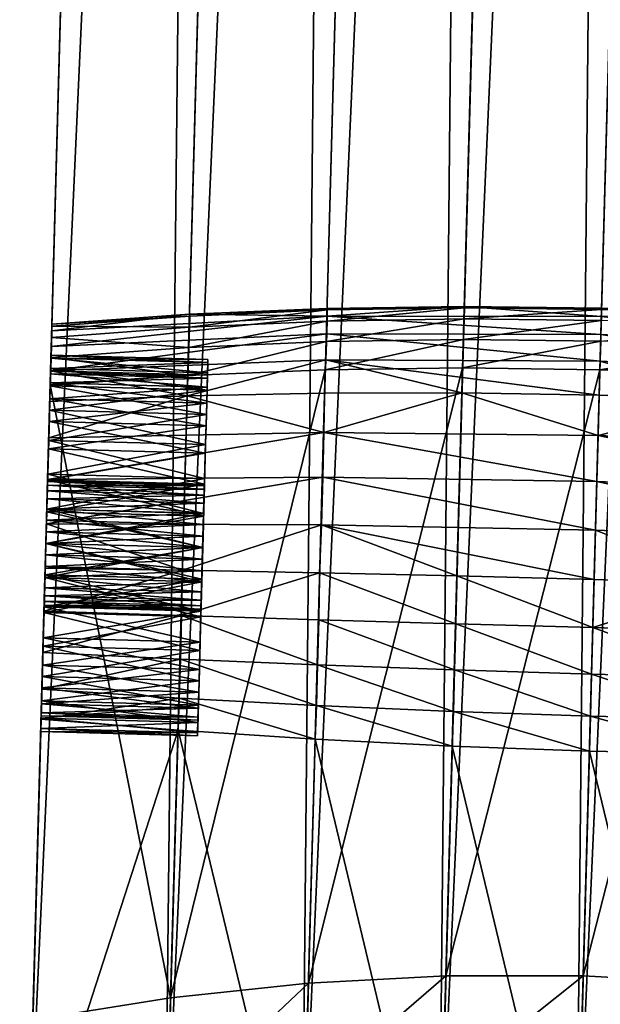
# Model space of a CAD drawing. Header units: millimetres. Extents: x -265 to 265, y -281 to 271.
# Tile 18 of 187: x -264 to -245, y -94 to -62. Entities that reach past the tile are written whole.
import ezdxf

# ---------------------------------------------------------------- set-up
doc = ezdxf.new("R2010")
doc.units = ezdxf.units.MM
doc.header["$MEASUREMENT"] = 0
doc.layers.add('Výchozí', color=7, linetype='Continuous', true_color=0x000000)

msp = doc.modelspace()

# ---------------------------------------------------------------- meshes
at = {"layer": 'Výchozí'}
mesh = msp.add_polyface(dxfattribs=at)
corners = [(-221.936, 142.486, 631.806), (-228.629, -100.823, 645.978), (-228.632, -100.923, 643.981), (-263.615, -99.861, 645.978), (-256.923, 143.448, 631.806), (-263.618, -99.961, 643.981), (-254.877, -100.351, 640.984), (-259.249, -100.168, 642.232), (-252.53, 144.093, 630.014), (-248.142, 144.52, 628.735), (-250.504, -100.509, 640.235), (-243.758, 144.727, 627.968), (-246.13, -100.642, 639.986), (-241.757, -100.749, 640.236), (-239.381, 144.716, 627.713), (-235.012, 144.486, 627.97), (-237.384, -100.832, 640.986), (-230.648, 144.037, 628.738), (-233.009, -100.89, 642.234), (-226.29, 143.371, 630.016), (-263.618, -99.961, 643.981), (-256.923, 143.448, 631.806), (-254.074, -71.596, 451.005), (-249.699, -71.526, 450.995), (-249.706, -71.483, 449.441), (-254.085, -71.548, 449.48), (-245.33, -71.542, 449.428), (-245.331, -71.583, 450.992), (-221.936, 142.486, 631.806), (-228.632, -100.923, 643.981), (-240.968, -71.766, 450.996), (-245.337, -71.805, 447.886), (-247.737, 159.208, 636.013), (-252.093, 160.005, 634.727), (-259.241, -99.894, 647.727), (-254.866, -99.952, 648.976), (-243.374, 158.681, 636.784), (-250.491, -100.035, 649.724), (-239.004, 158.426, 637.04), (-246.117, -100.142, 649.973), (-234.628, 158.441, 636.782), (-241.744, -100.275, 649.723), (-230.244, 158.728, 636.011), (-237.373, -100.433, 648.974), (-225.853, 159.284, 634.725), (-233.001, -100.616, 647.725), (-256.438, 161.074, 632.927), (-263.615, -99.861, 645.978), (-228.629, -100.823, 645.978)]
mesh.append_faces([[corners[k] for k in face] for face in [(0, 1, 2, 2), (3, 4, 5, 5), (6, 7, 8, 8), (6, 8, 9, 9), (10, 6, 9, 9), (10, 9, 11, 11), (12, 10, 11, 11), (13, 12, 14, 14), (13, 14, 15, 15), (16, 13, 15, 15), (16, 15, 17, 17), (18, 16, 17, 17), (18, 17, 19, 19), (20, 21, 8, 8), (20, 8, 7, 7), (22, 23, 24, 24), (22, 24, 25, 25), (26, 24, 23, 23), (26, 23, 27, 27), (18, 19, 28, 28), (18, 28, 29, 29), (30, 26, 27, 27), (31, 24, 26, 26), (32, 33, 34, 34), (32, 34, 35, 35), (36, 32, 35, 35), (36, 35, 37, 37), (38, 36, 37, 37), (38, 37, 39, 39), (40, 38, 39, 39), (40, 39, 41, 41), (42, 40, 41, 41), (42, 41, 43, 43), (44, 42, 43, 43), (44, 43, 45, 45), (46, 47, 34, 34), (44, 45, 48, 48)]])
mesh = msp.add_polyface(dxfattribs=at)
corners = [(-221.451, 160.112, 632.927), (-221.936, 142.486, 631.806), (-221.629, 153.629, 630.459), (-221.478, 159.15, 629.19), (-228.629, -100.823, 645.978), (-256.616, 154.592, 630.459), (-256.923, 143.448, 631.806), (-256.438, 161.074, 632.927), (-263.615, -99.861, 645.978), (-256.464, 160.113, 629.19), (-247.838, 155.004, 627.51), (-252.221, 154.853, 628.738), (-252.071, 160.186, 627.544), (-248.142, 144.52, 628.735), (-252.53, 144.093, 630.014), (-243.465, 155.047, 626.775), (-247.691, 160.203, 626.371), (-243.758, 144.727, 627.968), (-239.099, 154.981, 626.531), (-243.322, 160.166, 625.669), (-239.381, 144.716, 627.713), (-246.13, -100.642, 639.986), (-234.737, 154.807, 626.777), (-238.959, 160.073, 625.436), (-234.599, 159.925, 625.67), (-235.012, 144.486, 627.97), (-230.375, 154.524, 627.513), (-230.235, 159.723, 626.373), (-230.648, 144.037, 628.738), (-226.007, 154.131, 628.74), (-225.864, 159.464, 627.546), (-226.29, 143.371, 630.016), (-256.616, 154.592, 630.459), (-256.923, 143.448, 631.806), (-221.478, 159.15, 629.19), (-221.629, 153.629, 630.459), (-221.936, 142.486, 631.806), (-256.438, 161.074, 632.927), (-259.241, -99.894, 647.727), (-252.093, 160.005, 634.727), (-225.853, 159.284, 634.725), (-228.629, -100.823, 645.978), (-221.451, 160.112, 632.927)]
mesh.append_faces([[corners[k] for k in face] for face in [(0, 1, 2, 2), (2, 3, 0, 0), (0, 4, 1, 1), (5, 6, 7, 7), (8, 7, 6, 6), (7, 9, 5, 5), (10, 11, 12, 12), (13, 14, 11, 11), (13, 11, 10, 10), (15, 10, 16, 16), (17, 13, 10, 10), (17, 10, 15, 15), (18, 15, 19, 19), (20, 17, 15, 15), (20, 15, 18, 18), (21, 17, 20, 20), (22, 18, 23, 23), (22, 23, 24, 24), (25, 20, 18, 18), (25, 18, 22, 22), (26, 22, 24, 24), (26, 24, 27, 27), (28, 25, 22, 22), (28, 22, 26, 26), (29, 26, 27, 27), (29, 27, 30, 30), (31, 28, 26, 26), (31, 26, 29, 29), (32, 12, 11, 11), (33, 32, 11, 11), (33, 11, 14, 14), (29, 30, 34, 34), (29, 34, 35, 35), (31, 29, 35, 35), (31, 35, 36, 36), (37, 38, 39, 39), (40, 41, 42, 42)]])
mesh = msp.add_polyface(dxfattribs=at)
corners = [(-254.102, -72.604, 453.934), (-258.521, -73.683, 455.031), (-254.139, -73.504, 455.166), (-254.08, -71.952, 452.521), (-258.485, -72.797, 453.849), (-254.074, -71.596, 451.005), (-258.464, -72.151, 452.486), (-249.727, -72.536, 453.986), (-249.76, -73.445, 455.247), (-249.706, -71.881, 452.541), (-249.699, -71.526, 450.995), (-245.359, -72.594, 454.003), (-245.384, -73.505, 455.274), (-245.341, -71.938, 452.548), (-245.331, -71.583, 450.992), (-240.995, -72.777, 453.986), (-241.013, -73.686, 455.247), (-240.98, -72.121, 452.541), (-240.968, -71.766, 450.996), (-254.085, -71.548, 449.48), (-258.467, -71.736, 449.545), (-240.959, -71.724, 449.441), (-245.33, -71.542, 449.428), (-245.353, -72.378, 446.397), (-254.091, -72.355, 446.52), (-254.08, -71.799, 447.975), (-245.337, -71.805, 447.886), (-245.376, -73.235, 445.051), (-254.118, -73.19, 445.206), (-236.63, -72.836, 446.52), (-236.649, -73.671, 445.206), (-249.706, -71.483, 449.441), (-249.781, -74.24, 443.968), (-254.159, -74.247, 444.106), (-245.406, -74.318, 443.922), (-258.539, -74.338, 444.336), (-241.035, -74.481, 443.968)]
mesh.append_faces([[corners[k] for k in face] for face in [(0, 1, 2, 2), (3, 4, 0, 0), (5, 6, 3, 3), (7, 0, 2, 2), (7, 2, 8, 8), (9, 3, 0, 0), (9, 0, 7, 7), (10, 5, 3, 3), (10, 3, 9, 9), (11, 7, 8, 8), (11, 8, 12, 12), (13, 9, 7, 7), (13, 7, 11, 11), (14, 10, 9, 9), (14, 9, 13, 13), (15, 11, 12, 12), (15, 12, 16, 16), (17, 13, 11, 11), (18, 14, 13, 13), (5, 19, 20, 20), (18, 21, 22, 22), (23, 24, 25, 25), (23, 25, 26, 26), (27, 28, 24, 24), (27, 24, 23, 23), (29, 23, 26, 26), (30, 27, 23, 23), (19, 25, 20, 20), (31, 26, 25, 25), (26, 22, 21, 21), (19, 31, 25, 25), (28, 32, 33, 33), (28, 27, 34, 34), (28, 34, 32, 32), (35, 28, 33, 33), (36, 34, 27, 27), (30, 36, 27, 27)]])
mesh = msp.add_polyface(dxfattribs=at)
corners = [(-262.894, -73.631, 448.999), (-257.904, -74.062, 447.975), (-262.902, -73.925, 447.975), (-257.918, -74.573, 446.99), (-262.916, -74.435, 446.99), (-262.892, -73.539, 450), (-257.896, -73.768, 448.999), (-262.902, -73.925, 452.025), (-257.896, -73.768, 451.001), (-262.894, -73.631, 451.001), (-262.916, -74.435, 453.01), (-257.904, -74.062, 452.025), (-257.894, -73.676, 450), (-262.88, -73.139, 448.908), (-262.89, -73.46, 447.791), (-257.891, -73.598, 447.791), (-262.904, -74.017, 446.717), (-257.906, -74.154, 446.717), (-262.878, -73.039, 450), (-257.882, -73.277, 448.908), (-262.89, -73.46, 452.209), (-262.88, -73.139, 451.092), (-257.882, -73.277, 451.092), (-262.926, -74.796, 454.243), (-262.904, -74.017, 453.283), (-257.906, -74.154, 453.283), (-257.891, -73.598, 452.209), (-257.88, -73.177, 450), (-262.894, -73.631, 448.999), (-262.988, -77.038, 450), (-262.892, -73.539, 450), (-262.89, -73.46, 452.209), (-262.904, -74.017, 453.283), (-262.862, -72.478, 452.438), (-262.88, -73.115, 453.729), (-262.853, -72.118, 451.044), (-262.926, -74.796, 454.243), (-262.851, -72.049, 449.635), (-262.878, -73.039, 450), (-262.88, -73.139, 451.092), (-262.856, -72.264, 448.241), (-262.88, -73.139, 448.908), (-262.89, -73.46, 447.791), (-262.87, -72.767, 446.892), (-262.892, -73.536, 445.674), (-262.904, -74.017, 446.717), (-262.926, -74.796, 445.757), (-262.904, -73.983, 454.841), (-262.88, -73.115, 453.729), (-262.904, -73.983, 454.841), (-258.521, -73.683, 455.031), (-262.853, -72.118, 451.044), (-262.862, -72.478, 452.438), (-258.464, -72.151, 452.486), (-262.851, -72.049, 449.635), (-258.458, -71.793, 451.021), (-258.485, -72.797, 453.849), (-262.856, -72.264, 448.241), (-258.467, -71.736, 449.545), (-254.08, -71.799, 447.975), (-262.87, -72.767, 446.892), (-254.118, -73.19, 445.206), (-258.539, -74.338, 444.336), (-262.892, -73.536, 445.674), (-262.918, -74.514, 444.659)]
mesh.append_faces([[corners[k] for k in face] for face in [(0, 1, 2, 2), (2, 3, 4, 4), (5, 6, 0, 0), (7, 8, 9, 9), (10, 11, 7, 7), (9, 12, 5, 5), (13, 14, 15, 15), (14, 16, 17, 17), (18, 13, 19, 19), (20, 21, 22, 22), (23, 24, 25, 25), (24, 20, 26, 26), (21, 18, 27, 27), (28, 29, 30, 30), (31, 32, 33, 33), (34, 33, 32, 32), (35, 31, 33, 33), (32, 36, 34, 34), (37, 38, 35, 35), (39, 35, 38, 38), (40, 41, 37, 37), (42, 40, 43, 43), (38, 37, 41, 41), (44, 45, 43, 43), (45, 42, 43, 43), (46, 45, 44, 44), (41, 40, 42, 42), (39, 31, 35, 35), (36, 47, 34, 34), (48, 49, 50, 50), (51, 52, 53, 53), (54, 51, 55, 55), (52, 48, 56, 56), (57, 54, 58, 58), (59, 60, 57, 57), (61, 62, 63, 63), (63, 62, 64, 64)]])
mesh = msp.add_polyface(dxfattribs=at)
corners = [(-257.882, -73.277, 451.092), (-257.904, -74.062, 452.025), (-257.891, -73.598, 452.209), (-257.918, -74.573, 453.01), (-257.906, -74.154, 453.283), (-257.896, -73.768, 451.001), (-257.88, -73.177, 450), (-257.894, -73.676, 450), (-257.896, -73.768, 448.999), (-257.904, -74.062, 447.975), (-257.882, -73.277, 448.908), (-257.891, -73.598, 447.791), (-257.918, -74.573, 446.99), (-257.906, -74.154, 446.717), (-262.894, -73.631, 448.999), (-257.896, -73.768, 448.999), (-257.904, -74.062, 447.975), (-262.902, -73.925, 447.975), (-257.918, -74.573, 446.99), (-262.892, -73.539, 450), (-257.894, -73.676, 450), (-262.902, -73.925, 452.025), (-257.904, -74.062, 452.025), (-257.896, -73.768, 451.001), (-262.916, -74.435, 453.01), (-257.918, -74.573, 453.01), (-262.894, -73.631, 451.001), (-262.904, -74.017, 446.717), (-257.928, -74.933, 445.757), (-257.906, -74.154, 446.717), (-262.88, -73.139, 448.908), (-257.891, -73.598, 447.791), (-257.882, -73.277, 448.908), (-262.89, -73.46, 447.791), (-262.878, -73.039, 450), (-257.88, -73.177, 450), (-262.89, -73.46, 452.209), (-257.882, -73.277, 451.092), (-257.891, -73.598, 452.209), (-262.904, -74.017, 453.283), (-257.906, -74.154, 453.283), (-262.88, -73.139, 451.092), (-254.102, -72.604, 453.934), (-258.485, -72.797, 453.849), (-258.521, -73.683, 455.031), (-254.08, -71.952, 452.521), (-258.464, -72.151, 452.486), (-254.074, -71.596, 451.005), (-258.458, -71.793, 451.021), (-262.88, -73.115, 453.729), (-262.853, -72.118, 451.044), (-262.851, -72.049, 449.635), (-258.467, -71.736, 449.545), (-262.862, -72.478, 452.438), (-262.856, -72.264, 448.241), (-254.08, -71.799, 447.975), (-254.091, -72.355, 446.52), (-262.87, -72.767, 446.892), (-262.892, -73.536, 445.674), (-254.118, -73.19, 445.206)]
mesh.append_faces([[corners[k] for k in face] for face in [(0, 1, 2, 2), (3, 2, 1, 1), (2, 3, 4, 4), (5, 0, 6, 6), (6, 7, 5, 5), (5, 1, 0, 0), (8, 7, 6, 6), (9, 10, 11, 11), (10, 9, 8, 8), (8, 6, 10, 10), (12, 9, 11, 11), (11, 13, 12, 12), (14, 15, 16, 16), (17, 16, 18, 18), (19, 20, 15, 15), (21, 22, 23, 23), (24, 25, 22, 22), (26, 23, 20, 20), (27, 28, 29, 29), (30, 31, 32, 32), (33, 29, 31, 31), (34, 32, 35, 35), (36, 37, 38, 38), (39, 38, 40, 40), (41, 35, 37, 37), (42, 43, 44, 44), (45, 46, 43, 43), (47, 48, 46, 46), (49, 44, 43, 43), (50, 46, 48, 48), (51, 48, 52, 52), (53, 43, 46, 46), (47, 52, 48, 48), (54, 52, 55, 55), (55, 56, 57, 57), (58, 57, 56, 56), (58, 56, 59, 59)]])
mesh = msp.add_polyface(dxfattribs=at)
corners = [(-263.015, -78.036, 444.592), (-258.017, -78.174, 444.592), (-258.045, -79.174, 444.5), (-262.987, -77.013, 444.886), (-257.989, -77.151, 444.886), (-263.043, -79.037, 444.5), (-258.072, -80.175, 444.592), (-263.043, -79.037, 455.5), (-258.045, -79.174, 455.5), (-258.017, -78.174, 455.408), (-263.07, -80.037, 455.408), (-258.072, -80.175, 455.408), (-263.013, -77.945, 444.1), (-263.043, -79.037, 444), (-258.045, -79.174, 444), (-258.015, -78.083, 444.1), (-262.982, -76.829, 444.421), (-258.075, -80.266, 444.1), (-263.043, -79.037, 456), (-263.013, -77.945, 455.9), (-258.015, -78.083, 455.9), (-258.045, -79.174, 456), (-257.984, -76.967, 455.579), (-263.073, -80.128, 455.9), (-258.075, -80.266, 455.9), (-263.053, -79.401, 448.033), (-258.065, -79.91, 448.14), (-258.055, -79.538, 448.033), (-263.063, -79.773, 448.14), (-258.075, -80.268, 448.326), (-263.033, -78.673, 448.033), (-258.045, -79.174, 448), (-258.035, -78.811, 448.033), (-263.013, -77.943, 448.326), (-263.022, -78.301, 448.14), (-258.024, -78.438, 448.14), (-258.015, -78.08, 448.326), (-263.004, -77.623, 448.586), (-258.006, -77.761, 448.586), (-263.043, -79.037, 448), (-263.004, -77.623, 451.414), (-257.999, -77.501, 451.094), (-258.006, -77.761, 451.414), (-263.022, -78.301, 451.86), (-263.013, -77.943, 451.674), (-258.015, -78.08, 451.674), (-258.024, -78.438, 451.86), (-263.043, -79.037, 452), (-263.033, -78.673, 451.967), (-258.035, -78.811, 451.967), (-258.045, -79.174, 452), (-263.063, -79.773, 451.86), (-258.055, -79.538, 451.967), (-258.065, -79.91, 451.86), (-263.073, -80.131, 451.674), (-258.075, -80.268, 451.674), (-263.053, -79.401, 451.967), (-262.904, -73.983, 454.841), (-259.066, -93.524, 476.573), (-258.521, -73.683, 455.031), (-254.263, -78.45, 442.294), (-258.691, -79.893, 442.6), (-263.025, -78.416, 443.028)]
mesh.append_faces([[corners[k] for k in face] for face in [(0, 1, 2, 2), (3, 4, 1, 1), (5, 2, 6, 6), (7, 8, 9, 9), (10, 11, 8, 8), (12, 13, 14, 14), (12, 14, 15, 15), (16, 12, 15, 15), (13, 17, 14, 14), (18, 19, 20, 20), (18, 20, 21, 21), (19, 22, 20, 20), (23, 21, 24, 24), (25, 26, 27, 27), (28, 29, 26, 26), (30, 31, 32, 32), (33, 34, 35, 35), (33, 35, 36, 36), (34, 30, 32, 32), (34, 32, 35, 35), (37, 33, 36, 36), (37, 36, 38, 38), (39, 27, 31, 31), (40, 41, 42, 42), (43, 44, 45, 45), (43, 45, 46, 46), (47, 48, 49, 49), (47, 49, 50, 50), (48, 43, 46, 46), (48, 46, 49, 49), (44, 40, 42, 42), (44, 42, 45, 45), (51, 52, 53, 53), (54, 53, 55, 55), (56, 50, 52, 52), (57, 58, 59, 59), (60, 61, 62, 62)]])
mesh = msp.add_polyface(dxfattribs=at)
corners = [(-262.96, -76.028, 445.397), (-257.989, -77.151, 444.886), (-262.987, -77.013, 444.886), (-262.916, -74.435, 446.99), (-257.938, -75.287, 446.111), (-262.936, -75.149, 446.111), (-257.962, -76.166, 445.397), (-262.987, -77.013, 455.114), (-257.962, -76.166, 454.603), (-262.96, -76.028, 454.603), (-263.015, -78.036, 455.408), (-257.989, -77.151, 455.114), (-257.938, -75.287, 453.889), (-262.936, -75.149, 453.889), (-262.894, -73.631, 451.001), (-262.992, -77.178, 450.736), (-262.902, -73.925, 452.025), (-262.916, -74.435, 453.01), (-263.004, -77.623, 451.414), (-262.936, -75.149, 453.889), (-262.989, -77.071, 450.364), (-262.892, -73.539, 450), (-262.988, -77.038, 450), (-262.96, -76.028, 454.603), (-263.013, -77.943, 451.674), (-263.022, -78.301, 451.86), (-262.987, -77.013, 455.114), (-262.997, -77.364, 451.094), (-262.989, -77.071, 449.636), (-262.894, -73.631, 448.999), (-262.902, -73.925, 447.975), (-262.992, -77.178, 449.264), (-262.997, -77.364, 448.906), (-262.916, -74.435, 446.99), (-262.936, -75.149, 446.111), (-263.004, -77.623, 448.586), (-262.96, -76.028, 445.397), (-262.987, -77.013, 444.886), (-263.022, -78.301, 448.14), (-263.013, -77.943, 448.326), (-262.952, -75.755, 455.022), (-262.904, -73.983, 454.841), (-262.926, -74.796, 454.243), (-262.892, -73.536, 445.674), (-262.918, -74.514, 444.659), (-262.952, -75.755, 444.978), (-262.926, -74.796, 445.757), (-262.982, -76.829, 455.579), (-263.013, -77.945, 455.9), (-262.95, -75.676, 443.86), (-262.982, -76.829, 444.421), (-262.987, -77.003, 443.302), (-263.013, -77.945, 444.1)]
mesh.append_faces([[corners[k] for k in face] for face in [(0, 1, 2, 2), (3, 4, 5, 5), (5, 6, 0, 0), (7, 8, 9, 9), (10, 11, 7, 7), (9, 12, 13, 13), (14, 15, 16, 16), (17, 16, 15, 15), (18, 19, 17, 17), (20, 14, 21, 21), (21, 22, 20, 20), (15, 14, 20, 20), (18, 23, 19, 19), (24, 25, 26, 26), (27, 17, 15, 15), (24, 23, 18, 18), (27, 18, 17, 17), (23, 24, 26, 26), (28, 29, 30, 30), (30, 31, 28, 28), (28, 22, 29, 29), (32, 30, 33, 33), (32, 33, 34, 34), (35, 34, 36, 36), (37, 38, 36, 36), (32, 31, 30, 30), (35, 36, 39, 39), (32, 34, 35, 35), (40, 41, 42, 42), (43, 44, 45, 45), (46, 43, 45, 45), (41, 40, 47, 47), (41, 47, 48, 48), (49, 50, 44, 44), (50, 45, 44, 44), (51, 52, 49, 49), (50, 49, 52, 52)]])
mesh = msp.add_polyface(dxfattribs=at)
corners = [(-258.209, -85.172, 450), (-258.207, -85.072, 451.092), (-258.193, -84.58, 451.001), (-258.193, -84.58, 448.999), (-258.207, -85.072, 448.908), (-255.034, -106.035, 640.643), (-259.413, -106.126, 641.875), (-259.249, -100.168, 642.232), (-254.877, -100.351, 640.984), (-254.853, -100.036, 485.984), (-259.252, -100.78, 485.694), (-259.335, -103.918, 490.675), (-254.932, -103.054, 490.877), (-254.768, -96.693, 481.344), (-259.162, -97.304, 480.982), (-254.677, -93.056, 476.987), (-259.066, -93.524, 476.573), (-254.139, -73.504, 455.166), (-250.656, -106.029, 639.904), (-250.504, -100.509, 640.235), (-250.47, -99.639, 486.157), (-250.549, -102.585, 490.998), (-250.385, -96.376, 481.56), (-250.292, -92.824, 477.236), (-249.76, -73.445, 455.247), (-246.281, -106.107, 639.658), (-246.102, -99.587, 486.215), (-246.012, -96.35, 481.632), (-245.916, -92.827, 477.318), (-254.902, -101.251, 464.766), (-259.262, -100.619, 465.308), (-258.832, -84.995, 445.399), (-254.463, -85.282, 445.106), (-255.085, -107.293, 473.271), (-254.866, -99.952, 648.976), (-259.241, -99.894, 647.727), (-259.339, -103.452, 647.711), (-254.968, -103.646, 648.959), (-250.536, -101.679, 464.44), (-250.091, -85.502, 444.93), (-250.718, -107.909, 473.057), (-250.491, -100.035, 649.724), (-250.595, -103.81, 649.708), (-245.718, -85.656, 444.872), (-250.053, -84.398, 443.837), (-246.165, -101.902, 464.332), (-246.117, -100.142, 649.973)]
mesh.append_faces([[corners[k] for k in face] for face in [(0, 1, 2, 2), (3, 4, 0, 0), (5, 6, 7, 7), (5, 7, 8, 8), (9, 10, 11, 11), (9, 11, 12, 12), (13, 14, 10, 10), (13, 10, 9, 9), (15, 16, 14, 14), (15, 14, 13, 13), (17, 16, 15, 15), (18, 5, 8, 8), (18, 8, 19, 19), (20, 9, 12, 12), (20, 12, 21, 21), (22, 13, 9, 9), (22, 9, 20, 20), (23, 15, 13, 13), (23, 13, 22, 22), (24, 15, 23, 23), (25, 18, 19, 19), (26, 20, 21, 21), (27, 22, 20, 20), (28, 23, 22, 22), (29, 30, 31, 31), (29, 31, 32, 32), (33, 30, 29, 29), (34, 35, 36, 36), (34, 36, 37, 37), (38, 29, 32, 32), (38, 32, 39, 39), (40, 29, 38, 38), (41, 34, 37, 37), (41, 37, 42, 42), (43, 39, 44, 44), (45, 38, 39, 39), (46, 41, 42, 42)]])
mesh = msp.add_polyface(dxfattribs=at)
corners = [(-258.161, -83.415, 454.243), (-258.135, -82.456, 455.022), (-258.127, -82.183, 454.603), (-258.101, -81.198, 455.114), (-258.105, -81.382, 455.579), (-258.183, -84.194, 453.283), (-258.151, -83.062, 453.889), (-258.198, -84.751, 452.209), (-258.171, -83.776, 453.01), (-258.207, -85.072, 451.092), (-258.186, -84.286, 452.025), (-258.193, -84.58, 451.001), (-258.101, -81.198, 444.886), (-258.135, -82.456, 444.978), (-258.127, -82.183, 445.397), (-258.161, -83.415, 445.757), (-258.151, -83.062, 446.111), (-258.183, -84.194, 446.717), (-258.209, -85.172, 450), (-258.196, -84.672, 450), (-258.193, -84.58, 448.999), (-258.186, -84.286, 447.975), (-258.207, -85.072, 448.908), (-258.171, -83.776, 446.99), (-258.198, -84.751, 447.791), (-254.139, -73.504, 455.166), (-258.521, -73.683, 455.031), (-259.066, -93.524, 476.573), (-249.76, -73.445, 455.247), (-254.677, -93.056, 476.987), (-245.384, -73.505, 455.274), (-250.292, -92.824, 477.236), (-254.381, -82.914, 443.157), (-258.755, -82.73, 443.478), (-258.721, -81.341, 442.891), (-254.346, -81.474, 442.568), (-254.421, -84.208, 444.023), (-258.793, -83.971, 444.334), (-254.463, -85.282, 445.106), (-258.832, -84.995, 445.399), (-250.014, -83.073, 442.965), (-249.977, -81.601, 442.375), (-250.053, -84.398, 443.837), (-250.091, -85.502, 444.93), (-245.688, -84.541, 443.775)]
mesh.append_faces([[corners[k] for k in face] for face in [(0, 1, 2, 2), (3, 2, 1, 1), (3, 1, 4, 4), (5, 0, 6, 6), (2, 6, 0, 0), (7, 5, 8, 8), (6, 8, 5, 5), (9, 10, 11, 11), (10, 9, 7, 7), (7, 8, 10, 10), (12, 13, 14, 14), (15, 14, 13, 13), (14, 15, 16, 16), (17, 16, 15, 15), (18, 19, 20, 20), (18, 11, 19, 19), (21, 22, 20, 20), (16, 17, 23, 23), (24, 23, 17, 17), (23, 24, 21, 21), (22, 21, 24, 24), (25, 26, 27, 27), (28, 25, 29, 29), (30, 28, 31, 31), (32, 33, 34, 34), (32, 34, 35, 35), (36, 37, 33, 33), (36, 33, 32, 32), (38, 39, 37, 37), (38, 37, 36, 36), (40, 32, 35, 35), (40, 35, 41, 41), (42, 36, 32, 32), (42, 32, 40, 40), (43, 38, 36, 36), (43, 36, 42, 42), (44, 42, 40, 40)]])
mesh = msp.add_polyface(dxfattribs=at)
corners = [(-241.013, -73.686, 455.247), (-245.384, -73.505, 455.274), (-245.916, -92.827, 477.318), (-236.646, -73.986, 455.166), (-241.546, -93.065, 477.235), (-232.28, -74.406, 455.031), (-237.184, -93.539, 476.987), (-245.481, -77.062, 442.387), (-254.182, -75.499, 443.234), (-245.441, -75.601, 443.026), (-245.524, -78.622, 442.05), (-254.217, -76.927, 442.615), (-236.756, -77.408, 442.615), (-236.712, -75.98, 443.234), (-236.793, -78.931, 442.295), (-249.781, -74.24, 443.968), (-245.406, -74.318, 443.922), (-241.035, -74.481, 443.968), (-254.263, -78.45, 442.294), (-245.567, -80.186, 442.028), (-236.666, -74.728, 444.106), (-241.195, -80.314, 442.092), (-236.823, -80.457, 442.282), (-245.651, -83.206, 442.901), (-250.014, -83.073, 442.965), (-249.977, -81.601, 442.375), (-245.61, -81.724, 442.31), (-245.688, -84.541, 443.775), (-241.288, -83.313, 442.966), (-241.245, -81.842, 442.375), (-241.322, -84.638, 443.837), (-236.92, -83.395, 443.158), (-236.877, -81.954, 442.569), (-236.952, -84.688, 444.024), (-232.544, -83.451, 443.479), (-232.574, -84.692, 444.334), (-249.942, -80.073, 442.091), (-232.502, -82.062, 442.892)]
mesh.append_faces([[corners[k] for k in face] for face in [(0, 1, 2, 2), (3, 0, 4, 4), (5, 3, 6, 6), (7, 8, 9, 9), (10, 11, 7, 7), (12, 7, 9, 9), (12, 9, 13, 13), (14, 10, 7, 7), (14, 7, 12, 12), (9, 15, 16, 16), (9, 16, 17, 17), (18, 10, 19, 19), (13, 17, 20, 20), (21, 10, 14, 14), (10, 21, 19, 19), (21, 14, 22, 22), (17, 13, 9, 9), (23, 24, 25, 25), (23, 25, 26, 26), (27, 24, 23, 23), (28, 23, 26, 26), (28, 26, 29, 29), (30, 27, 23, 23), (30, 23, 28, 28), (31, 28, 29, 29), (31, 29, 32, 32), (33, 30, 28, 28), (33, 28, 31, 31), (34, 31, 32, 32), (35, 33, 31, 31), (36, 19, 26, 26), (36, 26, 25, 25), (26, 19, 21, 21), (26, 21, 29, 29), (21, 22, 32, 32), (21, 32, 29, 29), (37, 32, 22, 22)]])
mesh = msp.add_polyface(dxfattribs=at)
corners = [(-227.917, -74.945, 454.841), (-228.626, -100.743, 466.068), (-228.21, -85.604, 445.809), (-228.474, -95.19, 475.993), (-245.916, -92.827, 477.318), (-250.385, -96.376, 481.56), (-246.012, -96.35, 481.632), (-245.384, -73.505, 455.274), (-250.292, -92.824, 477.236), (-241.649, -96.617, 481.56), (-246.102, -99.587, 486.215), (-241.546, -93.065, 477.235), (-241.013, -73.686, 455.247), (-237.292, -97.175, 481.343), (-241.743, -99.88, 486.157), (-237.184, -93.539, 476.987), (-236.646, -73.986, 455.166), (-232.826, -94.247, 476.572), (-232.938, -98.026, 480.982), (-232.28, -74.406, 455.031), (-228.474, -95.19, 475.993), (-228.583, -99.17, 480.476), (-245.718, -85.656, 444.872), (-250.053, -84.398, 443.837), (-245.688, -84.541, 443.775), (-246.165, -101.902, 464.332), (-250.091, -85.502, 444.93), (-241.345, -85.743, 444.931), (-241.322, -84.638, 443.837), (-241.79, -101.919, 464.441), (-236.97, -85.763, 445.106), (-236.952, -84.688, 444.024), (-237.409, -101.732, 464.766), (-232.592, -85.717, 445.399), (-232.574, -84.692, 444.334), (-233.021, -101.34, 465.309), (-228.152, -83.482, 443.929), (-228.184, -84.65, 444.77), (-228.21, -85.604, 445.809), (-228.626, -100.743, 466.068)]
mesh.append_faces([[corners[k] for k in face] for face in [(0, 1, 2, 2), (3, 1, 0, 0), (4, 5, 6, 6), (7, 8, 4, 4), (9, 6, 10, 10), (11, 4, 6, 6), (11, 6, 9, 9), (12, 4, 11, 11), (13, 9, 14, 14), (15, 11, 9, 9), (15, 9, 13, 13), (16, 11, 15, 15), (17, 15, 13, 13), (17, 13, 18, 18), (19, 15, 17, 17), (19, 17, 20, 20), (17, 18, 21, 21), (17, 21, 20, 20), (22, 23, 24, 24), (25, 26, 22, 22), (27, 22, 24, 24), (27, 24, 28, 28), (29, 25, 22, 22), (29, 22, 27, 27), (30, 27, 28, 28), (30, 28, 31, 31), (32, 29, 27, 27), (32, 27, 30, 30), (33, 30, 31, 31), (33, 31, 34, 34), (35, 32, 30, 30), (35, 30, 33, 33), (34, 36, 37, 37), (35, 33, 38, 38), (35, 38, 39, 39), (33, 34, 37, 37), (33, 37, 38, 38)]])
mesh = msp.add_polyface(dxfattribs=at)
corners = [(-263.205, -84.934, 448.908), (-263.208, -85.035, 450), (-258.209, -85.172, 450), (-258.207, -85.072, 448.908), (-263.196, -84.613, 447.791), (-258.198, -84.751, 447.791), (-263.205, -84.934, 451.092), (-258.207, -85.072, 451.092), (-263.196, -84.613, 452.209), (-258.198, -84.751, 452.209), (-263.618, -99.961, 643.981), (-263.708, -103.229, 645.964), (-263.615, -99.861, 645.978), (-263.802, -106.638, 645.572), (-263.878, -109.39, 482.821), (-263.671, -101.871, 485.287), (-263.57, -98.208, 480.476), (-263.759, -105.075, 474.123), (-263.613, -99.781, 466.068), (-263.104, -81.245, 455.579), (-263.133, -82.319, 455.022), (-263.159, -83.278, 454.243), (-263.181, -84.057, 453.283), (-263.46, -94.228, 475.993), (-263.205, -84.934, 451.092), (-263.196, -84.613, 452.209), (-263.208, -85.035, 450), (-263.073, -80.128, 455.9), (-263.013, -77.945, 455.9), (-263.205, -84.934, 448.908), (-263.196, -84.613, 447.791), (-263.197, -84.641, 445.809), (-263.793, -106.301, 643.601), (-263.618, -99.961, 643.981), (-259.249, -100.168, 642.232), (-263.671, -101.871, 485.287), (-259.335, -103.918, 490.675), (-259.252, -100.78, 485.694), (-263.46, -94.228, 475.993), (-263.57, -98.208, 480.476), (-259.162, -97.304, 480.982), (-259.066, -93.524, 476.573), (-262.904, -73.983, 454.841), (-263.759, -105.075, 474.123), (-263.613, -99.781, 466.068), (-259.262, -100.619, 465.308), (-263.197, -84.641, 445.809), (-258.832, -84.995, 445.399), (-263.615, -99.861, 645.978), (-263.708, -103.229, 645.964), (-259.339, -103.452, 647.711), (-259.241, -99.894, 647.727)]
mesh.append_faces([[corners[k] for k in face] for face in [(0, 1, 2, 2), (0, 2, 3, 3), (4, 0, 3, 3), (4, 3, 5, 5), (1, 6, 7, 7), (1, 7, 2, 2), (6, 8, 9, 9), (6, 9, 7, 7), (10, 11, 12, 12), (13, 11, 10, 10), (14, 15, 16, 16), (17, 14, 16, 16), (18, 19, 20, 20), (18, 21, 22, 22), (21, 18, 20, 20), (18, 17, 23, 23), (16, 23, 17, 17), (24, 18, 25, 25), (18, 22, 25, 25), (26, 18, 24, 24), (18, 27, 19, 19), (18, 23, 28, 28), (18, 26, 29, 29), (29, 30, 31, 31), (31, 18, 29, 29), (32, 33, 34, 34), (35, 36, 37, 37), (38, 39, 40, 40), (38, 40, 41, 41), (39, 35, 37, 37), (39, 37, 40, 40), (42, 38, 41, 41), (43, 44, 45, 45), (44, 46, 47, 47), (44, 47, 45, 45), (48, 49, 50, 50), (48, 50, 51, 51)]])
mesh = msp.add_polyface(dxfattribs=at)
corners = [(-263.015, -78.036, 444.592), (-258.045, -79.174, 444.5), (-263.043, -79.037, 444.5), (-262.987, -77.013, 444.886), (-258.017, -78.174, 444.592), (-258.072, -80.175, 444.592), (-263.07, -80.037, 444.592), (-263.043, -79.037, 455.5), (-258.017, -78.174, 455.408), (-263.015, -78.036, 455.408), (-263.07, -80.037, 455.408), (-258.045, -79.174, 455.5), (-263.043, -79.037, 444), (-263.073, -80.128, 444.1), (-258.075, -80.266, 444.1), (-263.073, -80.128, 455.9), (-263.043, -79.037, 456), (-258.045, -79.174, 456), (-263.053, -79.401, 448.033), (-263.063, -79.773, 448.14), (-258.065, -79.91, 448.14), (-263.073, -80.131, 448.326), (-258.075, -80.268, 448.326), (-263.033, -78.673, 448.033), (-263.043, -79.037, 448), (-258.045, -79.174, 448), (-258.055, -79.538, 448.033), (-263.063, -79.773, 451.86), (-263.053, -79.401, 451.967), (-258.055, -79.538, 451.967), (-263.073, -80.131, 451.674), (-258.065, -79.91, 451.86), (-263.043, -79.037, 452), (-258.045, -79.174, 452), (-263.033, -78.673, 451.967), (-263.015, -78.036, 455.408), (-262.987, -77.013, 455.114), (-263.022, -78.301, 451.86), (-263.043, -79.037, 452), (-263.022, -78.301, 448.14), (-262.987, -77.013, 444.886), (-263.033, -78.673, 448.033), (-263.013, -77.943, 448.326), (-262.96, -76.028, 445.397), (-263.043, -79.037, 444.5), (-263.015, -78.036, 444.592), (-263.053, -79.401, 448.033), (-263.043, -79.037, 448), (-263.07, -80.037, 455.408), (-263.043, -79.037, 455.5), (-263.099, -81.061, 455.114), (-263.053, -79.401, 451.967), (-263.063, -79.773, 451.86), (-263.099, -81.061, 444.886), (-263.063, -79.773, 448.14), (-263.07, -80.037, 444.592), (-263.013, -77.945, 455.9), (-263.46, -94.228, 475.993), (-262.904, -73.983, 454.841), (-263.043, -79.037, 444), (-263.013, -77.945, 444.1), (-262.987, -77.003, 443.302), (-263.103, -81.204, 443.344), (-263.073, -80.128, 444.1), (-263.025, -78.416, 443.028), (-263.064, -79.826, 443.045), (-263.025, -78.416, 443.028), (-258.691, -79.893, 442.6), (-263.064, -79.826, 443.045)]
mesh.append_faces([[corners[k] for k in face] for face in [(0, 1, 2, 2), (3, 4, 0, 0), (2, 5, 6, 6), (7, 8, 9, 9), (10, 11, 7, 7), (12, 13, 14, 14), (15, 16, 17, 17), (18, 19, 20, 20), (19, 21, 22, 22), (23, 24, 25, 25), (24, 18, 26, 26), (27, 28, 29, 29), (30, 27, 31, 31), (28, 32, 33, 33), (34, 35, 36, 36), (36, 37, 34, 34), (34, 38, 35, 35), (39, 40, 41, 41), (42, 43, 39, 39), (44, 41, 45, 45), (41, 40, 45, 45), (46, 47, 44, 44), (41, 44, 47, 47), (48, 49, 38, 38), (35, 38, 49, 49), (50, 51, 52, 52), (38, 51, 48, 48), (50, 48, 51, 51), (53, 54, 46, 46), (44, 55, 46, 46), (56, 57, 58, 58), (59, 60, 61, 61), (62, 63, 59, 59), (64, 65, 59, 59), (62, 59, 65, 65), (61, 64, 59, 59), (66, 67, 68, 68)]])
mesh = msp.add_polyface(dxfattribs=at)
corners = [(-262.96, -76.028, 445.397), (-257.962, -76.166, 445.397), (-257.989, -77.151, 444.886), (-262.916, -74.435, 446.99), (-257.918, -74.573, 446.99), (-257.938, -75.287, 446.111), (-262.936, -75.149, 446.111), (-262.936, -75.149, 453.889), (-257.938, -75.287, 453.889), (-257.918, -74.573, 453.01), (-262.916, -74.435, 453.01), (-262.987, -77.013, 455.114), (-257.989, -77.151, 455.114), (-257.962, -76.166, 454.603), (-263.015, -78.036, 455.408), (-258.017, -78.174, 455.408), (-262.96, -76.028, 454.603), (-262.952, -75.755, 444.978), (-262.982, -76.829, 444.421), (-257.984, -76.967, 444.421), (-257.954, -75.892, 444.978), (-258.015, -78.083, 444.1), (-262.904, -74.017, 446.717), (-262.926, -74.796, 445.757), (-257.928, -74.933, 445.757), (-262.926, -74.796, 454.243), (-257.906, -74.154, 453.283), (-257.928, -74.933, 454.243), (-262.982, -76.829, 455.579), (-262.952, -75.755, 455.022), (-257.954, -75.892, 455.022), (-257.984, -76.967, 455.579), (-263.013, -77.945, 455.9), (-262.997, -77.364, 448.906), (-263.004, -77.623, 448.586), (-258.006, -77.761, 448.586), (-257.999, -77.501, 448.906), (-262.989, -77.071, 449.636), (-262.992, -77.178, 449.264), (-257.993, -77.315, 449.264), (-257.99, -77.208, 449.636), (-262.988, -77.038, 450), (-257.989, -77.175, 450), (-262.992, -77.178, 450.736), (-262.989, -77.071, 450.364), (-257.99, -77.208, 450.364), (-257.993, -77.315, 450.736), (-263.004, -77.623, 451.414), (-262.997, -77.364, 451.094), (-257.999, -77.501, 451.094), (-262.95, -75.676, 443.86), (-262.918, -74.514, 444.659), (-258.539, -74.338, 444.336), (-254.182, -75.499, 443.234), (-262.987, -77.003, 443.302), (-263.025, -78.416, 443.028), (-254.217, -76.927, 442.615)]
mesh.append_faces([[corners[k] for k in face] for face in [(0, 1, 2, 2), (3, 4, 5, 5), (6, 5, 1, 1), (7, 8, 9, 9), (7, 9, 10, 10), (11, 12, 13, 13), (14, 15, 12, 12), (16, 13, 8, 8), (17, 18, 19, 19), (17, 19, 20, 20), (18, 21, 19, 19), (22, 23, 24, 24), (23, 17, 20, 20), (23, 20, 24, 24), (25, 26, 27, 27), (28, 29, 30, 30), (28, 30, 31, 31), (32, 28, 31, 31), (29, 25, 27, 27), (29, 27, 30, 30), (33, 34, 35, 35), (33, 35, 36, 36), (37, 38, 39, 39), (37, 39, 40, 40), (38, 33, 36, 36), (38, 36, 39, 39), (41, 37, 40, 40), (41, 40, 42, 42), (43, 44, 45, 45), (43, 45, 46, 46), (47, 48, 49, 49), (48, 43, 46, 46), (48, 46, 49, 49), (44, 41, 42, 42), (44, 42, 45, 45), (50, 51, 52, 52), (53, 54, 50, 50), (55, 54, 56, 56)]])
mesh = msp.add_polyface(dxfattribs=at)
corners = [(-257.938, -75.287, 453.889), (-257.906, -74.154, 453.283), (-257.918, -74.573, 453.01), (-257.954, -75.892, 455.022), (-257.989, -77.151, 455.114), (-257.984, -76.967, 455.579), (-258.017, -78.174, 455.408), (-258.015, -78.083, 455.9), (-258.045, -79.174, 455.5), (-257.928, -74.933, 454.243), (-257.962, -76.166, 454.603), (-257.938, -75.287, 446.111), (-257.918, -74.573, 446.99), (-257.906, -74.154, 446.717), (-257.962, -76.166, 445.397), (-257.928, -74.933, 445.757), (-257.989, -77.151, 444.886), (-257.954, -75.892, 444.978), (-257.984, -76.967, 444.421), (-258.017, -78.174, 444.592), (-258.015, -78.083, 444.1), (-258.045, -79.174, 444.5), (-257.989, -77.175, 450), (-258.099, -81.14, 450.364), (-257.99, -77.208, 450.364), (-257.993, -77.315, 450.736), (-258.091, -80.848, 451.094), (-257.999, -77.501, 451.094), (-258.083, -80.588, 451.414), (-258.006, -77.761, 451.414), (-258.006, -77.761, 448.586), (-258.091, -80.848, 448.906), (-257.999, -77.501, 448.906), (-258.015, -78.08, 448.326), (-258.083, -80.588, 448.586), (-245.481, -77.062, 442.387), (-254.217, -76.927, 442.615), (-254.182, -75.499, 443.234), (-245.524, -78.622, 442.05), (-254.263, -78.45, 442.294), (-254.159, -74.247, 444.106), (-258.539, -74.338, 444.336), (-262.95, -75.676, 443.86), (-249.781, -74.24, 443.968), (-245.441, -75.601, 443.026), (-263.025, -78.416, 443.028), (-249.942, -80.073, 442.091), (-254.317, -79.975, 442.282), (-245.567, -80.186, 442.028), (-258.691, -79.893, 442.6), (-258.721, -81.341, 442.891), (-254.346, -81.474, 442.568), (-249.977, -81.601, 442.375)]
mesh.append_faces([[corners[k] for k in face] for face in [(0, 1, 2, 2), (3, 4, 5, 5), (6, 5, 4, 4), (5, 6, 7, 7), (8, 7, 6, 6), (1, 0, 9, 9), (10, 9, 0, 0), (9, 10, 3, 3), (4, 3, 10, 10), (11, 12, 13, 13), (14, 11, 15, 15), (13, 15, 11, 11), (16, 14, 17, 17), (15, 17, 14, 14), (18, 16, 17, 17), (19, 16, 18, 18), (20, 19, 18, 18), (20, 21, 19, 19), (22, 23, 24, 24), (25, 26, 27, 27), (27, 28, 29, 29), (30, 31, 32, 32), (33, 34, 30, 30), (35, 36, 37, 37), (38, 39, 36, 36), (40, 37, 41, 41), (42, 41, 37, 37), (43, 44, 37, 37), (40, 43, 37, 37), (45, 36, 39, 39), (39, 46, 47, 47), (39, 48, 46, 46), (49, 39, 47, 47), (50, 49, 47, 47), (50, 47, 51, 51), (52, 51, 47, 47), (52, 47, 46, 46)]])
mesh = msp.add_polyface(dxfattribs=at)
corners = [(-258.075, -80.266, 444.1), (-258.045, -79.174, 444.5), (-258.045, -79.174, 444), (-258.015, -78.083, 444.1), (-258.075, -80.266, 455.9), (-258.045, -79.174, 456), (-258.045, -79.174, 455.5), (-258.015, -78.083, 455.9), (-258.072, -80.175, 455.408), (-258.105, -81.382, 455.579), (-258.101, -81.198, 455.114), (-258.072, -80.175, 444.592), (-258.105, -81.382, 444.421), (-258.101, -81.198, 444.886), (-258.135, -82.456, 444.978), (-257.993, -77.315, 450.736), (-257.99, -77.208, 450.364), (-258.096, -81.033, 450.736), (-258.065, -79.91, 451.86), (-258.024, -78.438, 451.86), (-258.015, -78.08, 451.674), (-258.006, -77.761, 451.414), (-258.075, -80.268, 451.674), (-257.989, -77.175, 450), (-257.99, -77.208, 449.636), (-258.1, -81.174, 450), (-257.993, -77.315, 449.264), (-257.999, -77.501, 448.906), (-258.096, -81.033, 449.264), (-258.024, -78.438, 448.14), (-258.035, -78.811, 448.033), (-258.065, -79.91, 448.14), (-258.045, -79.174, 448), (-258.055, -79.538, 448.033), (-258.015, -78.08, 448.326), (-258.075, -80.268, 448.326), (-258.099, -81.14, 449.636), (-258.055, -79.538, 451.967), (-258.035, -78.811, 451.967), (-258.083, -80.588, 451.414), (-258.091, -80.848, 451.094), (-258.099, -81.14, 450.364), (-257.999, -77.501, 451.094), (-258.083, -80.588, 448.586), (-258.091, -80.848, 448.906), (-258.006, -77.761, 448.586), (-258.045, -79.174, 452), (-254.182, -75.499, 443.234), (-254.217, -76.927, 442.615), (-262.987, -77.003, 443.302)]
mesh.append_faces([[corners[k] for k in face] for face in [(0, 1, 2, 2), (3, 2, 1, 1), (4, 5, 6, 6), (7, 6, 5, 5), (8, 4, 6, 6), (9, 4, 8, 8), (10, 9, 8, 8), (1, 0, 11, 11), (12, 11, 0, 0), (11, 12, 13, 13), (14, 13, 12, 12), (15, 16, 17, 17), (18, 19, 20, 20), (20, 21, 22, 22), (23, 24, 25, 25), (26, 27, 28, 28), (29, 30, 31, 31), (30, 32, 33, 33), (34, 29, 35, 35), (24, 26, 36, 36), (37, 38, 19, 19), (19, 18, 37, 37), (18, 20, 22, 22), (21, 39, 22, 22), (40, 15, 17, 17), (41, 17, 16, 16), (42, 40, 39, 39), (23, 25, 41, 41), (35, 29, 31, 31), (31, 30, 33, 33), (35, 43, 34, 34), (44, 28, 27, 27), (43, 44, 45, 45), (28, 36, 26, 26), (24, 36, 25, 25), (37, 46, 38, 38), (47, 48, 49, 49)]])
mesh = msp.add_polyface(dxfattribs=at)
corners = [(-263.191, -84.443, 448.999), (-258.193, -84.58, 448.999), (-258.196, -84.672, 450), (-263.194, -84.535, 450), (-263.169, -83.639, 446.99), (-258.171, -83.776, 446.99), (-258.186, -84.286, 447.975), (-263.184, -84.149, 447.975), (-263.149, -82.924, 446.111), (-258.151, -83.062, 446.111), (-263.184, -84.149, 452.025), (-258.186, -84.286, 452.025), (-258.171, -83.776, 453.01), (-263.169, -83.639, 453.01), (-258.193, -84.58, 451.001), (-263.191, -84.443, 451.001), (-258.151, -83.062, 453.889), (-263.149, -82.924, 453.889), (-263.181, -84.057, 446.717), (-263.196, -84.613, 447.791), (-258.198, -84.751, 447.791), (-258.183, -84.194, 446.717), (-263.133, -82.319, 444.978), (-263.159, -83.278, 445.757), (-258.161, -83.415, 445.757), (-263.159, -83.278, 454.243), (-258.135, -82.456, 455.022), (-258.161, -83.415, 454.243), (-263.196, -84.613, 452.209), (-263.181, -84.057, 453.283), (-258.183, -84.194, 453.283), (-258.198, -84.751, 452.209), (-263.097, -81.003, 450.364), (-263.191, -84.443, 451.001), (-263.184, -84.149, 452.025), (-263.098, -81.036, 450), (-263.191, -84.443, 448.999), (-263.194, -84.535, 450), (-263.613, -99.781, 466.068), (-263.013, -77.945, 455.9), (-263.043, -79.037, 456), (-263.073, -80.128, 455.9), (-263.197, -84.641, 445.809), (-263.133, -82.319, 444.978), (-263.171, -83.688, 444.77), (-263.159, -83.278, 445.757), (-263.196, -84.613, 447.791), (-263.181, -84.057, 446.717), (-263.171, -83.688, 444.77), (-258.755, -82.73, 443.478), (-258.793, -83.971, 444.334), (-263.197, -84.641, 445.809), (-258.832, -84.995, 445.399)]
mesh.append_faces([[corners[k] for k in face] for face in [(0, 1, 2, 2), (0, 2, 3, 3), (4, 5, 6, 6), (4, 6, 7, 7), (7, 6, 1, 1), (7, 1, 0, 0), (8, 9, 5, 5), (8, 5, 4, 4), (10, 11, 12, 12), (10, 12, 13, 13), (3, 2, 14, 14), (3, 14, 15, 15), (15, 14, 11, 11), (15, 11, 10, 10), (13, 12, 16, 16), (13, 16, 17, 17), (18, 19, 20, 20), (18, 20, 21, 21), (22, 23, 24, 24), (23, 18, 21, 21), (23, 21, 24, 24), (25, 26, 27, 27), (28, 29, 30, 30), (28, 30, 31, 31), (29, 25, 27, 27), (29, 27, 30, 30), (32, 33, 34, 34), (35, 36, 37, 37), (38, 39, 40, 40), (41, 38, 40, 40), (42, 43, 44, 44), (42, 45, 43, 43), (42, 46, 47, 47), (45, 42, 47, 47), (48, 49, 50, 50), (51, 48, 50, 50), (51, 50, 52, 52)]])
mesh = msp.add_polyface(dxfattribs=at)
corners = [(-263.125, -82.045, 445.397), (-258.151, -83.062, 446.111), (-263.149, -82.924, 446.111), (-263.07, -80.037, 444.592), (-258.101, -81.198, 444.886), (-263.099, -81.061, 444.886), (-258.127, -82.183, 445.397), (-263.099, -81.061, 455.114), (-258.072, -80.175, 455.408), (-263.07, -80.037, 455.408), (-263.149, -82.924, 453.889), (-258.127, -82.183, 454.603), (-263.125, -82.045, 454.603), (-258.101, -81.198, 455.114), (-263.159, -83.278, 454.243), (-263.133, -82.319, 455.022), (-258.135, -82.456, 455.022), (-263.063, -79.773, 451.86), (-263.073, -80.131, 451.674), (-263.099, -81.061, 455.114), (-263.082, -80.451, 451.414), (-263.089, -80.71, 451.094), (-263.149, -82.924, 453.889), (-263.125, -82.045, 454.603), (-263.169, -83.639, 453.01), (-263.184, -84.149, 452.025), (-263.094, -80.896, 450.736), (-263.097, -81.003, 450.364), (-263.194, -84.535, 450), (-263.191, -84.443, 451.001), (-263.125, -82.045, 445.397), (-263.073, -80.131, 448.326), (-263.099, -81.061, 444.886), (-263.089, -80.71, 448.906), (-263.082, -80.451, 448.586), (-263.169, -83.639, 446.99), (-263.053, -79.401, 448.033), (-263.07, -80.037, 444.592), (-263.063, -79.773, 448.14), (-263.094, -80.896, 449.264), (-263.191, -84.443, 448.999), (-263.098, -81.036, 450), (-263.097, -81.003, 449.636), (-263.184, -84.149, 447.975), (-263.149, -82.924, 446.111), (-263.139, -82.519, 443.929), (-263.073, -80.128, 444.1), (-263.103, -81.204, 443.344), (-263.171, -83.688, 444.77), (-263.104, -81.245, 444.421), (-263.133, -82.319, 444.978), (-263.103, -81.204, 443.344), (-263.064, -79.826, 443.045), (-258.691, -79.893, 442.6), (-263.171, -83.688, 444.77), (-263.139, -82.519, 443.929), (-258.755, -82.73, 443.478), (-258.721, -81.341, 442.891)]
mesh.append_faces([[corners[k] for k in face] for face in [(0, 1, 2, 2), (3, 4, 5, 5), (5, 6, 0, 0), (7, 8, 9, 9), (10, 11, 12, 12), (12, 13, 7, 7), (14, 15, 16, 16), (17, 18, 19, 19), (20, 21, 22, 22), (22, 18, 20, 20), (18, 22, 23, 23), (21, 24, 22, 22), (21, 25, 24, 24), (25, 26, 27, 27), (26, 25, 21, 21), (28, 29, 27, 27), (19, 18, 23, 23), (30, 31, 32, 32), (33, 34, 35, 35), (34, 31, 30, 30), (36, 37, 32, 32), (32, 31, 38, 38), (35, 39, 33, 33), (40, 41, 42, 42), (28, 27, 41, 41), (43, 40, 42, 42), (30, 44, 34, 34), (35, 34, 44, 44), (43, 39, 35, 35), (39, 43, 42, 42), (45, 46, 47, 47), (45, 48, 49, 49), (50, 49, 48, 48), (46, 45, 49, 49), (51, 52, 53, 53), (54, 55, 56, 56), (55, 51, 57, 57)]])
mesh = msp.add_polyface(dxfattribs=at)
corners = [(-263.125, -82.045, 445.397), (-258.127, -82.183, 445.397), (-258.151, -83.062, 446.111), (-263.07, -80.037, 444.592), (-258.072, -80.175, 444.592), (-258.101, -81.198, 444.886), (-263.099, -81.061, 444.886), (-263.099, -81.061, 455.114), (-258.101, -81.198, 455.114), (-258.072, -80.175, 455.408), (-263.149, -82.924, 453.889), (-258.151, -83.062, 453.889), (-258.127, -82.183, 454.603), (-263.125, -82.045, 454.603), (-263.133, -82.319, 444.978), (-258.161, -83.415, 445.757), (-258.135, -82.456, 444.978), (-263.073, -80.128, 444.1), (-263.104, -81.245, 444.421), (-258.105, -81.382, 444.421), (-258.075, -80.266, 444.1), (-263.104, -81.245, 455.579), (-263.073, -80.128, 455.9), (-258.075, -80.266, 455.9), (-258.105, -81.382, 455.579), (-263.133, -82.319, 455.022), (-258.135, -82.456, 455.022), (-263.097, -81.003, 449.636), (-263.098, -81.036, 450), (-258.1, -81.174, 450), (-258.099, -81.14, 449.636), (-263.089, -80.71, 448.906), (-263.094, -80.896, 449.264), (-258.096, -81.033, 449.264), (-258.091, -80.848, 448.906), (-263.073, -80.131, 448.326), (-263.082, -80.451, 448.586), (-258.083, -80.588, 448.586), (-258.075, -80.268, 448.326), (-263.082, -80.451, 451.414), (-263.073, -80.131, 451.674), (-258.075, -80.268, 451.674), (-258.083, -80.588, 451.414), (-263.094, -80.896, 450.736), (-263.089, -80.71, 451.094), (-258.091, -80.848, 451.094), (-258.096, -81.033, 450.736), (-263.097, -81.003, 450.364), (-258.099, -81.14, 450.364), (-263.103, -81.204, 443.344), (-258.691, -79.893, 442.6), (-258.721, -81.341, 442.891), (-263.139, -82.519, 443.929), (-258.755, -82.73, 443.478)]
mesh.append_faces([[corners[k] for k in face] for face in [(0, 1, 2, 2), (3, 4, 5, 5), (6, 5, 1, 1), (7, 8, 9, 9), (10, 11, 12, 12), (13, 12, 8, 8), (14, 15, 16, 16), (17, 18, 19, 19), (17, 19, 20, 20), (18, 14, 16, 16), (18, 16, 19, 19), (21, 22, 23, 23), (21, 23, 24, 24), (25, 21, 24, 24), (25, 24, 26, 26), (27, 28, 29, 29), (27, 29, 30, 30), (31, 32, 33, 33), (31, 33, 34, 34), (32, 27, 30, 30), (32, 30, 33, 33), (35, 36, 37, 37), (35, 37, 38, 38), (36, 31, 34, 34), (36, 34, 37, 37), (39, 40, 41, 41), (39, 41, 42, 42), (43, 44, 45, 45), (43, 45, 46, 46), (28, 47, 48, 48), (28, 48, 29, 29), (47, 43, 46, 46), (47, 46, 48, 48), (44, 39, 42, 42), (44, 42, 45, 45), (49, 50, 51, 51), (52, 51, 53, 53)]])

doc.saveas('drawing.dxf')
